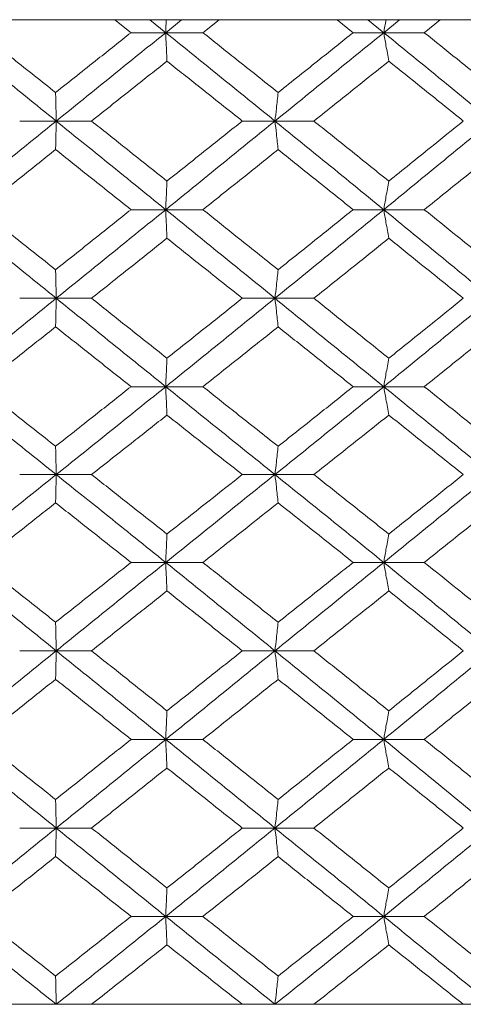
# Model space of a CAD drawing. Header units: inches. Extents: x -4.1 to 22.6, y -10.2 to 17.8.
# Tile 117 of 142: x 19.915 to 20.221, y -0.387 to 0.292. Entities that reach past the tile are written whole.
import ezdxf

# ---------------------------------------------------------------- set-up
doc = ezdxf.new("R2010")
doc.units = ezdxf.units.IN
doc.header["$MEASUREMENT"] = 0

msp = doc.modelspace()

# ---------------------------------------------------------------- linework, layer by layer
at = {"color": 7, "linetype": 'Continuous', "lineweight": 15}
for p, q in [((19.80132, 0.29188), (20.131, 0.29188)), ((19.99206, 0.28306), (19.9809, 0.29188)), ((20.01598, 0.28306), (20.005, 0.29188)), ((20.01598, 0.28306), (20.02694, 0.29188)), ((20.04161, 0.28306), (20.05275, 0.29188)), ((20.131, 0.29188), (20.13116, 0.29202)), ((21.39299, 0.29188), (20.131, 0.29188)), ((20.14534, 0.28306), (20.13425, 0.29188)), ((20.16645, 0.28306), (20.15556, 0.29188)), ((20.16645, 0.28306), (20.1773, 0.29188)), ((20.19444, 0.28306), (20.20545, 0.29188)), ((20.01598, 0.28306), (19.99206, 0.28306)), ((20.01598, 0.28306), (20.04161, 0.28306)), ((20.16645, 0.28306), (20.14534, 0.28306)), ((20.16645, 0.28306), (20.19444, 0.28306)), ((19.94043, 0.2221), (19.9152, 0.2221)), ((19.94043, 0.2221), (19.96478, 0.2221)), ((20.09138, 0.2221), (20.06884, 0.2221)), ((20.09138, 0.2221), (20.11823, 0.2221)), ((20.01598, 0.16098), (19.99206, 0.16098)), ((20.01598, 0.16098), (20.04161, 0.16098)), ((20.16645, 0.16098), (20.14534, 0.16098)), ((20.16645, 0.16098), (20.19444, 0.16098)), ((19.94043, 0.09986), (19.9152, 0.09986)), ((19.94043, 0.09986), (19.96478, 0.09986)), ((20.09138, 0.09986), (20.06884, 0.09986)), ((20.09138, 0.09986), (20.11823, 0.09986)), ((20.01598, 0.0389), (19.99206, 0.0389)), ((20.01598, 0.0389), (20.04161, 0.0389)), ((20.16645, 0.0389), (20.14534, 0.0389)), ((20.16645, 0.0389), (20.19444, 0.0389)), ((19.94043, -0.02172), (19.9152, -0.02172)), ((19.94043, -0.02172), (19.96478, -0.02172)), ((20.09138, -0.02172), (20.06884, -0.02172)), ((20.09138, -0.02172), (20.11823, -0.02172)), ((20.01598, -0.08234), (19.99206, -0.08234)), ((20.01598, -0.08234), (20.04161, -0.08234)), ((20.16645, -0.08234), (20.14534, -0.08234)), ((20.16645, -0.08234), (20.19444, -0.08234)), ((19.94043, -0.1433), (19.9152, -0.1433)), ((19.94043, -0.1433), (19.96478, -0.1433)), ((20.09138, -0.1433), (20.06884, -0.1433)), ((20.09138, -0.1433), (20.11823, -0.1433)), ((20.01598, -0.20442), (19.99206, -0.20442)), ((20.01598, -0.20442), (20.04161, -0.20442)), ((20.16645, -0.20442), (20.14534, -0.20442)), ((20.16645, -0.20442), (20.19444, -0.20442)), ((19.94043, -0.26554), (19.9152, -0.26554)), ((19.94043, -0.26554), (19.96478, -0.26554)), ((20.09138, -0.26554), (20.06884, -0.26554)), ((20.09138, -0.26554), (20.11823, -0.26554)), ((20.01598, -0.3265), (19.99206, -0.3265)), ((20.01598, -0.3265), (20.04161, -0.3265)), ((20.16645, -0.3265), (20.14534, -0.3265)), ((20.16645, -0.3265), (20.19444, -0.3265)), ((18.49816, -0.38712), (21.43416, -0.38712)), ((19.9152, -0.38712), (19.81134, -0.38712)), ((20.06884, -0.38712), (19.96478, -0.38712)), ((20.22135, -0.38712), (20.11823, -0.38712))]:
    msp.add_line(p, q, dxfattribs=at)
for points, knots in [([(20.01636, 0.29188), (20.01636, 0.29185), (20.01623, 0.28894), (20.0161, 0.28599), (20.01598, 0.28306)], [0, 0, 0, 0, 0.010766, 1, 1, 1, 1]), ([(20.16799, 0.29188), (20.16798, 0.29185), (20.16746, 0.28894), (20.16695, 0.28599), (20.16645, 0.28306)], [0, 0, 0, 0, 0.010766, 1, 1, 1, 1]), ([(19.94043, 0.2221), (19.92633, 0.2335), (19.90116, 0.25384), (19.87601, 0.27414), (19.86496, 0.28306)], [0, 0, 0, 0, 0.560458, 1, 1, 1, 1]), ([(19.93999, 0.24179), (19.93027, 0.2495), (19.91292, 0.26327), (19.89558, 0.27702), (19.88795, 0.28306)], [0, 0, 0, 0, 0.560339, 1, 1, 1, 1]), ([(19.93999, 0.24179), (19.94971, 0.2495), (19.96706, 0.26327), (19.98442, 0.27702), (19.99206, 0.28306)], [0, 0, 0, 0, 0.560339, 1, 1, 1, 1]), ([(19.94043, 0.2221), (19.95454, 0.2335), (19.97971, 0.25384), (20.0049, 0.27414), (20.01598, 0.28306)], [0, 0, 0, 0, 0.560458, 1, 1, 1, 1]), ([(20.01684, 0.26343), (20.01676, 0.26523), (20.0166, 0.26884), (20.01631, 0.27537), (20.0161, 0.28014), (20.01598, 0.28306)], [0, 0, 0, 0, 0.279168, 0.558336, 1, 1, 1, 1]), ([(20.09138, 0.2221), (20.07732, 0.2335), (20.05223, 0.25384), (20.02704, 0.27414), (20.01598, 0.28306)], [0, 0, 0, 0, 0.560458, 1, 1, 1, 1]), ([(20.09355, 0.24179), (20.08386, 0.2495), (20.06657, 0.26327), (20.04923, 0.27702), (20.04161, 0.28306)], [0, 0, 0, 0, 0.560339, 1, 1, 1, 1]), ([(20.09138, 0.2221), (20.10543, 0.2335), (20.13049, 0.25384), (20.15547, 0.27414), (20.16645, 0.28306)], [0, 0, 0, 0, 0.560458, 1, 1, 1, 1]), ([(20.09355, 0.24179), (20.10323, 0.2495), (20.12051, 0.26327), (20.13776, 0.27702), (20.14534, 0.28306)], [0, 0, 0, 0, 0.560339, 1, 1, 1, 1]), ([(20.16992, 0.26343), (20.16959, 0.26523), (20.16894, 0.26884), (20.16778, 0.27537), (20.16696, 0.28014), (20.16645, 0.28306)], [0, 0, 0, 0, 0.279168, 0.558336, 1, 1, 1, 1]), ([(20.24096, 0.2221), (20.22709, 0.2335), (20.20235, 0.25384), (20.17741, 0.27414), (20.16645, 0.28306)], [0, 0, 0, 0, 0.560458, 1, 1, 1, 1]), ([(20.24572, 0.24179), (20.23617, 0.2495), (20.21912, 0.26327), (20.20198, 0.27702), (20.19444, 0.28306)], [0, 0, 0, 0, 0.560339, 1, 1, 1, 1]), ([(19.96478, 0.2221), (19.9745, 0.22983), (19.99185, 0.24361), (20.00921, 0.25737), (20.01684, 0.26343)], [0, 0, 0, 0, 0.560274, 1, 1, 1, 1]), ([(20.06884, 0.2221), (20.05914, 0.22983), (20.04182, 0.24361), (20.02447, 0.25737), (20.01684, 0.26343)], [0, 0, 0, 0, 0.560274, 1, 1, 1, 1]), ([(20.11823, 0.2221), (20.1279, 0.22983), (20.14515, 0.24361), (20.16235, 0.25737), (20.16992, 0.26343)], [0, 0, 0, 0, 0.560274, 1, 1, 1, 1]), ([(20.22135, 0.2221), (20.21177, 0.22983), (20.19466, 0.24361), (20.17748, 0.25737), (20.16992, 0.26343)], [0, 0, 0, 0, 0.560274, 1, 1, 1, 1]), ([(19.93999, 0.24179), (19.94003, 0.23999), (19.94011, 0.23637), (19.94026, 0.22983), (19.94037, 0.22504), (19.94043, 0.2221)], [0, 0, 0, 0, 0.27887, 0.557739, 1, 1, 1, 1]), ([(20.09355, 0.24179), (20.09335, 0.23999), (20.09294, 0.23637), (20.09222, 0.22983), (20.0917, 0.22504), (20.09138, 0.2221)], [0, 0, 0, 0, 0.27887, 0.557739, 1, 1, 1, 1]), ([(19.86496, 0.16098), (19.87904, 0.1724), (19.90417, 0.19278), (19.92935, 0.21315), (19.94043, 0.2221)], [0, 0, 0, 0, 0.560155, 1, 1, 1, 1]), ([(19.93999, 0.2024), (19.94003, 0.20421), (19.94011, 0.20782), (19.94026, 0.21437), (19.94037, 0.21916), (19.94043, 0.2221)], [0, 0, 0, 0, 0.278775, 0.557551, 1, 1, 1, 1]), ([(20.01598, 0.16098), (20.00188, 0.1724), (19.9767, 0.19278), (19.95151, 0.21315), (19.94043, 0.2221)], [0, 0, 0, 0, 0.5601553, 1, 1, 1, 1]), ([(20.01684, 0.1807), (20.00712, 0.18844), (19.98977, 0.20224), (19.97241, 0.21604), (19.96478, 0.2221)], [0, 0, 0, 0, 0.560136, 1, 1, 1, 1]), ([(20.01598, 0.16098), (20.03007, 0.1724), (20.05523, 0.19278), (20.08034, 0.21315), (20.09138, 0.2221)], [0, 0, 0, 0, 0.560155, 1, 1, 1, 1]), ([(20.01684, 0.1807), (20.02655, 0.18844), (20.04389, 0.20224), (20.06122, 0.21604), (20.06884, 0.2221)], [0, 0, 0, 0, 0.560136, 1, 1, 1, 1]), ([(20.09355, 0.2024), (20.09335, 0.20421), (20.09294, 0.20782), (20.09222, 0.21437), (20.0917, 0.21916), (20.09138, 0.2221)], [0, 0, 0, 0, 0.278775, 0.557551, 1, 1, 1, 1]), ([(20.16645, 0.16098), (20.15246, 0.1724), (20.1275, 0.19278), (20.10242, 0.21315), (20.09138, 0.2221)], [0, 0, 0, 0, 0.560155, 1, 1, 1, 1]), ([(20.16992, 0.1807), (20.16028, 0.18844), (20.14309, 0.20224), (20.12582, 0.21604), (20.11823, 0.2221)], [0, 0, 0, 0, 0.560136, 1, 1, 1, 1]), ([(20.16645, 0.16098), (20.1804, 0.1724), (20.20531, 0.19278), (20.23007, 0.21315), (20.24096, 0.2221)], [0, 0, 0, 0, 0.560155, 1, 1, 1, 1]), ([(20.16992, 0.1807), (20.17954, 0.18844), (20.19671, 0.20224), (20.21382, 0.21604), (20.22135, 0.2221)], [0, 0, 0, 0, 0.560136, 1, 1, 1, 1]), ([(19.88795, 0.16098), (19.89766, 0.16871), (19.915, 0.18252), (19.93235, 0.19633), (19.93999, 0.2024)], [0, 0, 0, 0, 0.560071, 1, 1, 1, 1]), ([(19.99206, 0.16098), (19.98234, 0.16871), (19.96498, 0.18252), (19.94762, 0.19633), (19.93999, 0.2024)], [0, 0, 0, 0, 0.560071, 1, 1, 1, 1]), ([(20.04161, 0.16098), (20.05131, 0.16871), (20.06864, 0.18252), (20.08594, 0.19633), (20.09355, 0.2024)], [0, 0, 0, 0, 0.560071, 1, 1, 1, 1]), ([(20.14534, 0.16098), (20.13568, 0.16871), (20.11845, 0.18252), (20.10116, 0.19633), (20.09355, 0.2024)], [0, 0, 0, 0, 0.560071, 1, 1, 1, 1]), ([(20.19444, 0.16098), (20.20403, 0.16871), (20.22117, 0.18252), (20.23822, 0.19633), (20.24572, 0.2024)], [0, 0, 0, 0, 0.560071, 1, 1, 1, 1]), ([(20.01684, 0.1807), (20.01676, 0.1789), (20.0166, 0.17528), (20.01631, 0.16872), (20.0161, 0.16392), (20.01598, 0.16098)], [0, 0, 0, 0, 0.278676, 0.557352, 1, 1, 1, 1]), ([(20.16992, 0.1807), (20.16959, 0.1789), (20.16894, 0.17528), (20.16778, 0.16872), (20.16696, 0.16392), (20.16645, 0.16098)], [0, 0, 0, 0, 0.278676, 0.557352, 1, 1, 1, 1]), ([(19.94043, 0.09986), (19.92633, 0.11126), (19.90115, 0.13163), (19.87602, 0.15201), (19.86496, 0.16098)], [0, 0, 0, 0, 0.559853, 1, 1, 1, 1]), ([(19.93999, 0.11956), (19.93027, 0.12729), (19.91291, 0.1411), (19.89558, 0.1549), (19.88795, 0.16098)], [0, 0, 0, 0, 0.559933, 1, 1, 1, 1]), ([(19.93999, 0.11956), (19.94971, 0.12729), (19.96706, 0.1411), (19.98442, 0.1549), (19.99206, 0.16098)], [0, 0, 0, 0, 0.559933, 1, 1, 1, 1]), ([(19.94043, 0.09986), (19.95454, 0.11126), (19.97973, 0.13163), (20.0049, 0.15201), (20.01598, 0.16098)], [0, 0, 0, 0, 0.559853, 1, 1, 1, 1]), ([(20.01684, 0.14126), (20.01676, 0.14307), (20.0166, 0.14668), (20.01631, 0.15324), (20.0161, 0.15804), (20.01598, 0.16098)], [0, 0, 0, 0, 0.278676, 0.557352, 1, 1, 1, 1]), ([(20.09138, 0.09986), (20.07732, 0.11126), (20.05221, 0.13163), (20.02705, 0.15201), (20.01598, 0.16098)], [0, 0, 0, 0, 0.559853, 1, 1, 1, 1]), ([(20.09355, 0.11956), (20.08387, 0.12729), (20.06656, 0.1411), (20.04923, 0.1549), (20.04161, 0.16098)], [0, 0, 0, 0, 0.559933, 1, 1, 1, 1]), ([(20.09138, 0.09986), (20.10542, 0.11126), (20.13051, 0.13163), (20.15546, 0.15201), (20.16645, 0.16098)], [0, 0, 0, 0, 0.559853, 1, 1, 1, 1]), ([(20.09355, 0.11956), (20.10323, 0.12729), (20.12052, 0.1411), (20.13775, 0.1549), (20.14534, 0.16098)], [0, 0, 0, 0, 0.559933, 1, 1, 1, 1]), ([(20.16992, 0.14126), (20.16959, 0.14307), (20.16894, 0.14668), (20.16778, 0.15324), (20.16696, 0.15804), (20.16645, 0.16098)], [0, 0, 0, 0, 0.278676, 0.557352, 1, 1, 1, 1]), ([(20.24096, 0.09986), (20.2271, 0.11126), (20.20233, 0.13163), (20.17742, 0.15201), (20.16645, 0.16098)], [0, 0, 0, 0, 0.559853, 1, 1, 1, 1]), ([(20.24572, 0.11956), (20.23617, 0.12729), (20.21911, 0.1411), (20.20198, 0.1549), (20.19444, 0.16098)], [0, 0, 0, 0, 0.559933, 1, 1, 1, 1]), ([(19.96478, 0.09986), (19.9745, 0.10758), (19.99186, 0.12138), (20.0092, 0.13518), (20.01684, 0.14126)], [0, 0, 0, 0, 0.559868, 1, 1, 1, 1]), ([(20.06884, 0.09986), (20.05914, 0.10758), (20.04181, 0.12138), (20.02447, 0.13518), (20.01684, 0.14126)], [0, 0, 0, 0, 0.559868, 1, 1, 1, 1]), ([(20.11823, 0.09986), (20.12789, 0.10758), (20.14515, 0.12138), (20.16235, 0.13518), (20.16992, 0.14126)], [0, 0, 0, 0, 0.559868, 1, 1, 1, 1]), ([(20.22135, 0.09986), (20.21177, 0.10758), (20.19466, 0.12138), (20.17748, 0.13518), (20.16992, 0.14126)], [0, 0, 0, 0, 0.559868, 1, 1, 1, 1]), ([(19.93999, 0.11956), (19.94003, 0.11775), (19.94011, 0.11414), (19.94026, 0.10759), (19.94037, 0.1028), (19.94043, 0.09986)], [0, 0, 0, 0, 0.278775, 0.557551, 1, 1, 1, 1]), ([(20.09355, 0.11956), (20.09335, 0.11775), (20.09294, 0.11414), (20.09222, 0.10759), (20.0917, 0.1028), (20.09138, 0.09986)], [0, 0, 0, 0, 0.278775, 0.557551, 1, 1, 1, 1]), ([(19.86496, 0.0389), (19.87903, 0.05026), (19.90418, 0.07056), (19.92935, 0.0909), (19.94043, 0.09986)], [0, 0, 0, 0, 0.5595503, 1, 1, 1, 1]), ([(19.93999, 0.08017), (19.94003, 0.08198), (19.94011, 0.08559), (19.94026, 0.09213), (19.94037, 0.09692), (19.94043, 0.09986)], [0, 0, 0, 0, 0.27887, 0.557739, 1, 1, 1, 1]), ([(20.01598, 0.0389), (20.00188, 0.05026), (19.97669, 0.07056), (19.95152, 0.0909), (19.94043, 0.09986)], [0, 0, 0, 0, 0.55955, 1, 1, 1, 1]), ([(20.01684, 0.05853), (20.00712, 0.06624), (19.98977, 0.08001), (19.97242, 0.09379), (19.96478, 0.09986)], [0, 0, 0, 0, 0.55973, 1, 1, 1, 1]), ([(20.01598, 0.0389), (20.03007, 0.05026), (20.05525, 0.07056), (20.08033, 0.0909), (20.09138, 0.09986)], [0, 0, 0, 0, 0.55955, 1, 1, 1, 1]), ([(20.01684, 0.05853), (20.02655, 0.06624), (20.0439, 0.08001), (20.06121, 0.09379), (20.06884, 0.09986)], [0, 0, 0, 0, 0.55973, 1, 1, 1, 1]), ([(20.09355, 0.08017), (20.09335, 0.08198), (20.09294, 0.08559), (20.09222, 0.09213), (20.0917, 0.09692), (20.09138, 0.09986)], [0, 0, 0, 0, 0.27887, 0.557739, 1, 1, 1, 1]), ([(20.16645, 0.0389), (20.15247, 0.05026), (20.12749, 0.07056), (20.10242, 0.0909), (20.09138, 0.09986)], [0, 0, 0, 0, 0.55955, 1, 1, 1, 1]), ([(20.16992, 0.05853), (20.16029, 0.06624), (20.14308, 0.08001), (20.12583, 0.09379), (20.11823, 0.09986)], [0, 0, 0, 0, 0.55973, 1, 1, 1, 1]), ([(20.16645, 0.0389), (20.1804, 0.05026), (20.20533, 0.07056), (20.23007, 0.0909), (20.24096, 0.09986)], [0, 0, 0, 0, 0.5595503, 1, 1, 1, 1]), ([(20.16992, 0.05853), (20.17954, 0.06624), (20.19672, 0.08001), (20.21382, 0.09379), (20.22135, 0.09986)], [0, 0, 0, 0, 0.55973, 1, 1, 1, 1]), ([(19.88795, 0.0389), (19.89766, 0.0466), (19.915, 0.06034), (19.93235, 0.07411), (19.93999, 0.08017)], [0, 0, 0, 0, 0.5596645, 1, 1, 1, 1]), ([(19.99206, 0.0389), (19.98234, 0.0466), (19.96497, 0.06034), (19.94763, 0.07411), (19.93999, 0.08017)], [0, 0, 0, 0, 0.559665, 1, 1, 1, 1]), ([(20.04161, 0.0389), (20.05131, 0.0466), (20.06865, 0.06034), (20.08594, 0.07411), (20.09355, 0.08017)], [0, 0, 0, 0, 0.559665, 1, 1, 1, 1]), ([(20.14534, 0.0389), (20.13569, 0.0466), (20.11844, 0.06034), (20.10116, 0.07411), (20.09355, 0.08017)], [0, 0, 0, 0, 0.559665, 1, 1, 1, 1]), ([(20.19444, 0.0389), (20.20403, 0.0466), (20.22117, 0.06034), (20.23822, 0.07411), (20.24572, 0.08017)], [0, 0, 0, 0, 0.559665, 1, 1, 1, 1]), ([(20.01684, 0.05853), (20.01676, 0.05673), (20.0166, 0.05312), (20.01631, 0.0466), (20.0161, 0.04182), (20.01598, 0.0389)], [0, 0, 0, 0, 0.279168, 0.558336, 1, 1, 1, 1]), ([(20.16992, 0.05853), (20.16959, 0.05673), (20.16894, 0.05312), (20.16778, 0.0466), (20.16696, 0.04182), (20.16645, 0.0389)], [0, 0, 0, 0, 0.279168, 0.558336, 1, 1, 1, 1]), ([(19.94043, -0.02172), (19.92634, -0.01044), (19.90113, 0.00974), (19.87603, 0.02998), (19.86496, 0.0389)], [0, 0, 0, 0, 0.559248, 1, 1, 1, 1]), ([(19.93999, -0.00221), (19.93027, 0.00545), (19.91291, 0.01914), (19.89558, 0.03286), (19.88795, 0.0389)], [0, 0, 0, 0, 0.559527, 1, 1, 1, 1]), ([(19.93999, -0.00221), (19.9497, 0.00545), (19.96707, 0.01914), (19.98442, 0.03286), (19.99206, 0.0389)], [0, 0, 0, 0, 0.559527, 1, 1, 1, 1]), ([(19.94043, -0.02172), (19.95453, -0.01044), (19.97974, 0.00974), (20.00489, 0.02998), (20.01598, 0.0389)], [0, 0, 0, 0, 0.559248, 1, 1, 1, 1]), ([(20.01684, 0.0193), (20.01676, 0.0211), (20.0166, 0.0247), (20.01631, 0.03122), (20.0161, 0.03598), (20.01598, 0.0389)], [0, 0, 0, 0, 0.279356, 0.558712, 1, 1, 1, 1]), ([(20.09138, -0.02172), (20.07733, -0.01044), (20.0522, 0.00974), (20.02706, 0.02998), (20.01598, 0.0389)], [0, 0, 0, 0, 0.5592483, 1, 1, 1, 1]), ([(20.09355, -0.00221), (20.08387, 0.00545), (20.06656, 0.01914), (20.04924, 0.03286), (20.04161, 0.0389)], [0, 0, 0, 0, 0.559527, 1, 1, 1, 1]), ([(20.09138, -0.02172), (20.10542, -0.01044), (20.13052, 0.00974), (20.15546, 0.02998), (20.16645, 0.0389)], [0, 0, 0, 0, 0.559248, 1, 1, 1, 1]), ([(20.09355, -0.00221), (20.10323, 0.00545), (20.12053, 0.01914), (20.13775, 0.03286), (20.14534, 0.0389)], [0, 0, 0, 0, 0.5595273, 1, 1, 1, 1]), ([(20.16992, 0.0193), (20.16959, 0.0211), (20.16894, 0.0247), (20.16778, 0.03122), (20.16695, 0.03598), (20.16645, 0.0389)], [0, 0, 0, 0, 0.279356, 0.558712, 1, 1, 1, 1]), ([(20.24096, -0.02172), (20.2271, -0.01044), (20.20232, 0.00974), (20.17742, 0.02998), (20.16645, 0.0389)], [0, 0, 0, 0, 0.559248, 1, 1, 1, 1]), ([(20.24572, -0.00221), (20.23617, 0.00545), (20.21911, 0.01914), (20.20198, 0.03286), (20.19444, 0.0389)], [0, 0, 0, 0, 0.559527, 1, 1, 1, 1]), ([(19.96478, -0.02172), (19.97449, -0.01408), (19.99186, -0.00042), (20.0092, 0.01327), (20.01684, 0.0193)], [0, 0, 0, 0, 0.559462, 1, 1, 1, 1]), ([(20.06884, -0.02172), (20.05914, -0.01408), (20.04181, -0.00042), (20.02447, 0.01327), (20.01684, 0.0193)], [0, 0, 0, 0, 0.559462, 1, 1, 1, 1]), ([(20.11823, -0.02172), (20.12789, -0.01408), (20.14516, -0.00042), (20.16235, 0.01327), (20.16992, 0.0193)], [0, 0, 0, 0, 0.559462, 1, 1, 1, 1]), ([(20.22135, -0.02172), (20.21177, -0.01408), (20.19465, -0.00042), (20.17748, 0.01327), (20.16992, 0.0193)], [0, 0, 0, 0, 0.559462, 1, 1, 1, 1]), ([(19.93999, -0.00221), (19.94003, -0.00401), (19.94011, -0.0076), (19.94026, -0.01409), (19.94037, -0.01882), (19.94043, -0.02172)], [0, 0, 0, 0, 0.279852, 0.559705, 1, 1, 1, 1]), ([(20.09355, -0.00221), (20.09335, -0.00401), (20.09294, -0.0076), (20.09222, -0.01409), (20.0917, -0.01882), (20.09138, -0.02172)], [0, 0, 0, 0, 0.2798524, 0.5597049, 1, 1, 1, 1]), ([(19.86496, -0.08234), (19.87904, -0.07099), (19.90415, -0.05075), (19.92936, -0.03058), (19.94043, -0.02172)], [0, 0, 0, 0, 0.560759, 1, 1, 1, 1]), ([(19.93999, -0.04123), (19.94003, -0.03943), (19.94011, -0.03583), (19.94026, -0.02935), (19.94037, -0.02461), (19.94043, -0.02172)], [0, 0, 0, 0, 0.279852, 0.559705, 1, 1, 1, 1]), ([(20.01598, -0.08234), (20.00187, -0.07099), (19.97672, -0.05075), (19.95151, -0.03058), (19.94043, -0.02172)], [0, 0, 0, 0, 0.5607593, 1, 1, 1, 1]), ([(20.01684, -0.06274), (20.00712, -0.05507), (19.98978, -0.04138), (19.97241, -0.02772), (19.96478, -0.02172)], [0, 0, 0, 0, 0.560541, 1, 1, 1, 1]), ([(20.01598, -0.08234), (20.03007, -0.07099), (20.05521, -0.05075), (20.08035, -0.03058), (20.09138, -0.02172)], [0, 0, 0, 0, 0.560759, 1, 1, 1, 1]), ([(20.01684, -0.06274), (20.02655, -0.05507), (20.04389, -0.04138), (20.06122, -0.02772), (20.06884, -0.02172)], [0, 0, 0, 0, 0.560541, 1, 1, 1, 1]), ([(20.09355, -0.04123), (20.09335, -0.03943), (20.09294, -0.03583), (20.09222, -0.02935), (20.0917, -0.02461), (20.09138, -0.02172)], [0, 0, 0, 0, 0.2798524, 0.5597049, 1, 1, 1, 1]), ([(20.16645, -0.08234), (20.15246, -0.07099), (20.12752, -0.05075), (20.10241, -0.03058), (20.09138, -0.02172)], [0, 0, 0, 0, 0.560759, 1, 1, 1, 1]), ([(20.16992, -0.06274), (20.16028, -0.05507), (20.14309, -0.04138), (20.12582, -0.02772), (20.11823, -0.02172)], [0, 0, 0, 0, 0.560541, 1, 1, 1, 1]), ([(20.16645, -0.08234), (20.18041, -0.07099), (20.2053, -0.05075), (20.23008, -0.03058), (20.24096, -0.02172)], [0, 0, 0, 0, 0.560759, 1, 1, 1, 1]), ([(20.16992, -0.06274), (20.17954, -0.05507), (20.19671, -0.04138), (20.21382, -0.02772), (20.22135, -0.02172)], [0, 0, 0, 0, 0.5605414, 1, 1, 1, 1]), ([(19.88795, -0.08234), (19.89766, -0.07465), (19.91499, -0.06093), (19.93235, -0.04724), (19.93999, -0.04123)], [0, 0, 0, 0, 0.560476, 1, 1, 1, 1]), ([(19.99206, -0.08234), (19.98233, -0.07465), (19.96499, -0.06093), (19.94762, -0.04724), (19.93999, -0.04123)], [0, 0, 0, 0, 0.560476, 1, 1, 1, 1]), ([(20.04161, -0.08234), (20.05132, -0.07465), (20.06864, -0.06093), (20.08594, -0.04724), (20.09355, -0.04123)], [0, 0, 0, 0, 0.560476, 1, 1, 1, 1]), ([(20.14534, -0.08234), (20.13568, -0.07465), (20.11845, -0.06093), (20.10116, -0.04724), (20.09355, -0.04123)], [0, 0, 0, 0, 0.560476, 1, 1, 1, 1]), ([(20.19444, -0.08234), (20.20404, -0.07465), (20.22116, -0.06093), (20.23822, -0.04724), (20.24572, -0.04123)], [0, 0, 0, 0, 0.560476, 1, 1, 1, 1]), ([(20.01684, -0.06274), (20.01676, -0.06454), (20.0166, -0.06814), (20.01631, -0.07466), (20.0161, -0.07942), (20.01598, -0.08234)], [0, 0, 0, 0, 0.279356, 0.558712, 1, 1, 1, 1]), ([(20.16992, -0.06274), (20.16959, -0.06454), (20.16894, -0.06814), (20.16778, -0.07466), (20.16695, -0.07942), (20.16645, -0.08234)], [0, 0, 0, 0, 0.279356, 0.558712, 1, 1, 1, 1]), ([(19.94043, -0.1433), (19.92633, -0.1319), (19.90116, -0.11156), (19.87601, -0.09126), (19.86496, -0.08234)], [0, 0, 0, 0, 0.560458, 1, 1, 1, 1]), ([(19.93999, -0.12361), (19.93027, -0.1159), (19.91292, -0.10213), (19.89558, -0.08838), (19.88795, -0.08234)], [0, 0, 0, 0, 0.560339, 1, 1, 1, 1]), ([(19.93999, -0.12361), (19.94971, -0.1159), (19.96706, -0.10213), (19.98442, -0.08838), (19.99206, -0.08234)], [0, 0, 0, 0, 0.560339, 1, 1, 1, 1]), ([(19.94043, -0.1433), (19.95454, -0.1319), (19.97971, -0.11156), (20.0049, -0.09126), (20.01598, -0.08234)], [0, 0, 0, 0, 0.560458, 1, 1, 1, 1]), ([(20.01684, -0.10197), (20.01676, -0.10017), (20.0166, -0.09656), (20.01631, -0.09003), (20.0161, -0.08526), (20.01598, -0.08234)], [0, 0, 0, 0, 0.279168, 0.558336, 1, 1, 1, 1]), ([(20.09138, -0.1433), (20.07732, -0.1319), (20.05223, -0.11156), (20.02704, -0.09126), (20.01598, -0.08234)], [0, 0, 0, 0, 0.560458, 1, 1, 1, 1]), ([(20.09355, -0.12361), (20.08386, -0.1159), (20.06657, -0.10213), (20.04923, -0.08838), (20.04161, -0.08234)], [0, 0, 0, 0, 0.560339, 1, 1, 1, 1]), ([(20.09138, -0.1433), (20.10543, -0.1319), (20.13049, -0.11156), (20.15547, -0.09126), (20.16645, -0.08234)], [0, 0, 0, 0, 0.560458, 1, 1, 1, 1]), ([(20.09355, -0.12361), (20.10323, -0.1159), (20.12051, -0.10213), (20.13776, -0.08838), (20.14534, -0.08234)], [0, 0, 0, 0, 0.560339, 1, 1, 1, 1]), ([(20.16992, -0.10197), (20.16959, -0.10017), (20.16894, -0.09656), (20.16778, -0.09003), (20.16696, -0.08526), (20.16645, -0.08234)], [0, 0, 0, 0, 0.279168, 0.558336, 1, 1, 1, 1]), ([(20.24096, -0.1433), (20.22709, -0.1319), (20.20235, -0.11156), (20.17741, -0.09126), (20.16645, -0.08234)], [0, 0, 0, 0, 0.560458, 1, 1, 1, 1]), ([(20.24572, -0.12361), (20.23617, -0.1159), (20.21912, -0.10213), (20.20198, -0.08838), (20.19444, -0.08234)], [0, 0, 0, 0, 0.560339, 1, 1, 1, 1]), ([(19.96478, -0.1433), (19.9745, -0.13557), (19.99185, -0.12179), (20.00921, -0.10803), (20.01684, -0.10197)], [0, 0, 0, 0, 0.5602736, 1, 1, 1, 1]), ([(20.06884, -0.1433), (20.05914, -0.13557), (20.04182, -0.12179), (20.02447, -0.10803), (20.01684, -0.10197)], [0, 0, 0, 0, 0.560274, 1, 1, 1, 1]), ([(20.11823, -0.1433), (20.1279, -0.13557), (20.14515, -0.12179), (20.16235, -0.10803), (20.16992, -0.10197)], [0, 0, 0, 0, 0.560274, 1, 1, 1, 1]), ([(20.22135, -0.1433), (20.21177, -0.13557), (20.19466, -0.12179), (20.17748, -0.10803), (20.16992, -0.10197)], [0, 0, 0, 0, 0.560274, 1, 1, 1, 1]), ([(19.93999, -0.12361), (19.94003, -0.12541), (19.94011, -0.12903), (19.94026, -0.13557), (19.94037, -0.14036), (19.94043, -0.1433)], [0, 0, 0, 0, 0.27887, 0.557739, 1, 1, 1, 1]), ([(20.09355, -0.12361), (20.09335, -0.12541), (20.09294, -0.12903), (20.09222, -0.13557), (20.0917, -0.14036), (20.09138, -0.1433)], [0, 0, 0, 0, 0.27887, 0.557739, 1, 1, 1, 1]), ([(19.86496, -0.20442), (19.87904, -0.193), (19.90417, -0.17262), (19.92935, -0.15225), (19.94043, -0.1433)], [0, 0, 0, 0, 0.560155, 1, 1, 1, 1]), ([(19.93999, -0.163), (19.94003, -0.16119), (19.94011, -0.15758), (19.94026, -0.15103), (19.94037, -0.14624), (19.94043, -0.1433)], [0, 0, 0, 0, 0.278775, 0.557551, 1, 1, 1, 1]), ([(20.01598, -0.20442), (20.00188, -0.193), (19.9767, -0.17262), (19.95151, -0.15225), (19.94043, -0.1433)], [0, 0, 0, 0, 0.560155, 1, 1, 1, 1]), ([(20.01684, -0.1847), (20.00712, -0.17696), (19.98977, -0.16316), (19.97241, -0.14936), (19.96478, -0.1433)], [0, 0, 0, 0, 0.560136, 1, 1, 1, 1]), ([(20.01598, -0.20442), (20.03007, -0.193), (20.05523, -0.17262), (20.08034, -0.15225), (20.09138, -0.1433)], [0, 0, 0, 0, 0.560155, 1, 1, 1, 1]), ([(20.01684, -0.1847), (20.02655, -0.17696), (20.04389, -0.16316), (20.06122, -0.14936), (20.06884, -0.1433)], [0, 0, 0, 0, 0.560136, 1, 1, 1, 1]), ([(20.09355, -0.163), (20.09335, -0.16119), (20.09294, -0.15758), (20.09222, -0.15103), (20.0917, -0.14624), (20.09138, -0.1433)], [0, 0, 0, 0, 0.2787754, 0.5575509, 1, 1, 1, 1]), ([(20.16645, -0.20442), (20.15246, -0.193), (20.1275, -0.17262), (20.10242, -0.15225), (20.09138, -0.1433)], [0, 0, 0, 0, 0.560155, 1, 1, 1, 1]), ([(20.16992, -0.1847), (20.16028, -0.17696), (20.14309, -0.16316), (20.12582, -0.14936), (20.11823, -0.1433)], [0, 0, 0, 0, 0.5601361, 1, 1, 1, 1]), ([(20.16645, -0.20442), (20.1804, -0.193), (20.20531, -0.17262), (20.23007, -0.15225), (20.24096, -0.1433)], [0, 0, 0, 0, 0.560155, 1, 1, 1, 1]), ([(20.16992, -0.1847), (20.17954, -0.17696), (20.19671, -0.16316), (20.21382, -0.14936), (20.22135, -0.1433)], [0, 0, 0, 0, 0.560136, 1, 1, 1, 1]), ([(19.88795, -0.20442), (19.89766, -0.19669), (19.915, -0.18288), (19.93235, -0.16907), (19.93999, -0.163)], [0, 0, 0, 0, 0.560071, 1, 1, 1, 1]), ([(19.99206, -0.20442), (19.98234, -0.19669), (19.96498, -0.18288), (19.94762, -0.16907), (19.93999, -0.163)], [0, 0, 0, 0, 0.560071, 1, 1, 1, 1]), ([(20.04161, -0.20442), (20.05131, -0.19669), (20.06864, -0.18288), (20.08594, -0.16907), (20.09355, -0.163)], [0, 0, 0, 0, 0.5600706, 1, 1, 1, 1]), ([(20.14534, -0.20442), (20.13568, -0.19669), (20.11845, -0.18288), (20.10116, -0.16907), (20.09355, -0.163)], [0, 0, 0, 0, 0.5600706, 1, 1, 1, 1]), ([(20.19444, -0.20442), (20.20403, -0.19669), (20.22117, -0.18288), (20.23822, -0.16907), (20.24572, -0.163)], [0, 0, 0, 0, 0.560071, 1, 1, 1, 1]), ([(20.01684, -0.1847), (20.01676, -0.1865), (20.0166, -0.19012), (20.01631, -0.19668), (20.0161, -0.20148), (20.01598, -0.20442)], [0, 0, 0, 0, 0.278676, 0.557352, 1, 1, 1, 1]), ([(20.16992, -0.1847), (20.16959, -0.1865), (20.16894, -0.19012), (20.16778, -0.19668), (20.16696, -0.20148), (20.16645, -0.20442)], [0, 0, 0, 0, 0.278676, 0.557352, 1, 1, 1, 1]), ([(19.94043, -0.26554), (19.92633, -0.25414), (19.90115, -0.23377), (19.87602, -0.21339), (19.86496, -0.20442)], [0, 0, 0, 0, 0.559853, 1, 1, 1, 1]), ([(19.93999, -0.24584), (19.93027, -0.23811), (19.91291, -0.2243), (19.89558, -0.2105), (19.88795, -0.20442)], [0, 0, 0, 0, 0.559933, 1, 1, 1, 1]), ([(19.93999, -0.24584), (19.94971, -0.23811), (19.96706, -0.2243), (19.98442, -0.2105), (19.99206, -0.20442)], [0, 0, 0, 0, 0.559933, 1, 1, 1, 1]), ([(19.94043, -0.26554), (19.95454, -0.25414), (19.97973, -0.23377), (20.0049, -0.21339), (20.01598, -0.20442)], [0, 0, 0, 0, 0.559853, 1, 1, 1, 1]), ([(20.01684, -0.22414), (20.01676, -0.22233), (20.0166, -0.21872), (20.01631, -0.21216), (20.0161, -0.20736), (20.01598, -0.20442)], [0, 0, 0, 0, 0.278676, 0.557352, 1, 1, 1, 1]), ([(20.09138, -0.26554), (20.07732, -0.25414), (20.05221, -0.23377), (20.02705, -0.21339), (20.01598, -0.20442)], [0, 0, 0, 0, 0.559853, 1, 1, 1, 1]), ([(20.09355, -0.24584), (20.08387, -0.23811), (20.06656, -0.2243), (20.04923, -0.2105), (20.04161, -0.20442)], [0, 0, 0, 0, 0.559933, 1, 1, 1, 1]), ([(20.09138, -0.26554), (20.10542, -0.25414), (20.13051, -0.23377), (20.15546, -0.21339), (20.16645, -0.20442)], [0, 0, 0, 0, 0.559853, 1, 1, 1, 1]), ([(20.09355, -0.24584), (20.10323, -0.23811), (20.12052, -0.2243), (20.13775, -0.2105), (20.14534, -0.20442)], [0, 0, 0, 0, 0.559933, 1, 1, 1, 1]), ([(20.16992, -0.22414), (20.16959, -0.22233), (20.16894, -0.21872), (20.16778, -0.21216), (20.16696, -0.20736), (20.16645, -0.20442)], [0, 0, 0, 0, 0.278676, 0.557352, 1, 1, 1, 1]), ([(20.24096, -0.26554), (20.2271, -0.25414), (20.20233, -0.23377), (20.17742, -0.21339), (20.16645, -0.20442)], [0, 0, 0, 0, 0.559853, 1, 1, 1, 1]), ([(20.24572, -0.24584), (20.23617, -0.23811), (20.21911, -0.2243), (20.20198, -0.2105), (20.19444, -0.20442)], [0, 0, 0, 0, 0.559933, 1, 1, 1, 1]), ([(19.96478, -0.26554), (19.9745, -0.25782), (19.99186, -0.24402), (20.0092, -0.23022), (20.01684, -0.22414)], [0, 0, 0, 0, 0.559868, 1, 1, 1, 1]), ([(20.06884, -0.26554), (20.05914, -0.25782), (20.04181, -0.24402), (20.02447, -0.23022), (20.01684, -0.22414)], [0, 0, 0, 0, 0.559868, 1, 1, 1, 1]), ([(20.11823, -0.26554), (20.12789, -0.25782), (20.14515, -0.24402), (20.16235, -0.23022), (20.16992, -0.22414)], [0, 0, 0, 0, 0.5598675, 1, 1, 1, 1]), ([(20.22135, -0.26554), (20.21177, -0.25782), (20.19466, -0.24402), (20.17748, -0.23022), (20.16992, -0.22414)], [0, 0, 0, 0, 0.559868, 1, 1, 1, 1]), ([(19.93999, -0.24584), (19.94003, -0.24765), (19.94011, -0.25126), (19.94026, -0.25781), (19.94037, -0.2626), (19.94043, -0.26554)], [0, 0, 0, 0, 0.278775, 0.557551, 1, 1, 1, 1]), ([(20.09355, -0.24584), (20.09335, -0.24765), (20.09294, -0.25126), (20.09222, -0.25781), (20.0917, -0.2626), (20.09138, -0.26554)], [0, 0, 0, 0, 0.278775, 0.557551, 1, 1, 1, 1]), ([(19.86496, -0.3265), (19.87903, -0.31514), (19.90418, -0.29484), (19.92935, -0.2745), (19.94043, -0.26554)], [0, 0, 0, 0, 0.55955, 1, 1, 1, 1]), ([(19.93999, -0.28523), (19.94003, -0.28342), (19.94011, -0.27981), (19.94026, -0.27327), (19.94037, -0.26848), (19.94043, -0.26554)], [0, 0, 0, 0, 0.27887, 0.557739, 1, 1, 1, 1]), ([(20.01598, -0.3265), (20.00188, -0.31514), (19.97669, -0.29484), (19.95152, -0.2745), (19.94043, -0.26554)], [0, 0, 0, 0, 0.55955, 1, 1, 1, 1]), ([(20.01684, -0.30687), (20.00712, -0.29916), (19.98977, -0.28539), (19.97242, -0.27161), (19.96478, -0.26554)], [0, 0, 0, 0, 0.55973, 1, 1, 1, 1]), ([(20.01598, -0.3265), (20.03007, -0.31514), (20.05525, -0.29484), (20.08033, -0.2745), (20.09138, -0.26554)], [0, 0, 0, 0, 0.55955, 1, 1, 1, 1]), ([(20.01684, -0.30687), (20.02655, -0.29916), (20.0439, -0.28539), (20.06121, -0.27161), (20.06884, -0.26554)], [0, 0, 0, 0, 0.55973, 1, 1, 1, 1]), ([(20.09355, -0.28523), (20.09335, -0.28342), (20.09294, -0.27981), (20.09222, -0.27327), (20.0917, -0.26848), (20.09138, -0.26554)], [0, 0, 0, 0, 0.27887, 0.557739, 1, 1, 1, 1]), ([(20.16645, -0.3265), (20.15247, -0.31514), (20.12749, -0.29484), (20.10242, -0.2745), (20.09138, -0.26554)], [0, 0, 0, 0, 0.55955, 1, 1, 1, 1]), ([(20.16992, -0.30687), (20.16029, -0.29916), (20.14308, -0.28539), (20.12583, -0.27161), (20.11823, -0.26554)], [0, 0, 0, 0, 0.55973, 1, 1, 1, 1]), ([(20.16645, -0.3265), (20.1804, -0.31514), (20.20533, -0.29484), (20.23007, -0.2745), (20.24096, -0.26554)], [0, 0, 0, 0, 0.55955, 1, 1, 1, 1]), ([(20.16992, -0.30687), (20.17954, -0.29916), (20.19672, -0.28539), (20.21382, -0.27161), (20.22135, -0.26554)], [0, 0, 0, 0, 0.55973, 1, 1, 1, 1]), ([(19.88795, -0.3265), (19.89766, -0.3188), (19.915, -0.30506), (19.93235, -0.29129), (19.93999, -0.28523)], [0, 0, 0, 0, 0.559665, 1, 1, 1, 1]), ([(19.99206, -0.3265), (19.98234, -0.3188), (19.96497, -0.30506), (19.94763, -0.29129), (19.93999, -0.28523)], [0, 0, 0, 0, 0.559665, 1, 1, 1, 1]), ([(20.04161, -0.3265), (20.05131, -0.3188), (20.06865, -0.30506), (20.08594, -0.29129), (20.09355, -0.28523)], [0, 0, 0, 0, 0.559665, 1, 1, 1, 1]), ([(20.14534, -0.3265), (20.13569, -0.3188), (20.11844, -0.30506), (20.10116, -0.29129), (20.09355, -0.28523)], [0, 0, 0, 0, 0.559665, 1, 1, 1, 1]), ([(20.19444, -0.3265), (20.20403, -0.3188), (20.22117, -0.30506), (20.23822, -0.29129), (20.24572, -0.28523)], [0, 0, 0, 0, 0.5596645, 1, 1, 1, 1]), ([(20.01684, -0.30687), (20.01676, -0.30867), (20.0166, -0.31228), (20.01631, -0.3188), (20.0161, -0.32358), (20.01598, -0.3265)], [0, 0, 0, 0, 0.279168, 0.558336, 1, 1, 1, 1]), ([(20.16992, -0.30687), (20.16959, -0.30867), (20.16894, -0.31228), (20.16778, -0.3188), (20.16696, -0.32358), (20.16645, -0.3265)], [0, 0, 0, 0, 0.279168, 0.558336, 1, 1, 1, 1]), ([(19.94043, -0.38712), (19.92634, -0.37584), (19.90113, -0.35566), (19.87603, -0.33542), (19.86496, -0.3265)], [0, 0, 0, 0, 0.559248, 1, 1, 1, 1]), ([(19.93999, -0.36761), (19.93027, -0.35995), (19.91291, -0.34626), (19.89558, -0.33254), (19.88795, -0.3265)], [0, 0, 0, 0, 0.5595273, 1, 1, 1, 1]), ([(19.93999, -0.36761), (19.9497, -0.35995), (19.96707, -0.34626), (19.98442, -0.33254), (19.99206, -0.3265)], [0, 0, 0, 0, 0.559527, 1, 1, 1, 1]), ([(19.94043, -0.38712), (19.95453, -0.37584), (19.97974, -0.35566), (20.00489, -0.33542), (20.01598, -0.3265)], [0, 0, 0, 0, 0.559248, 1, 1, 1, 1]), ([(20.01684, -0.3461), (20.01676, -0.3443), (20.0166, -0.3407), (20.01631, -0.33418), (20.0161, -0.32942), (20.01598, -0.3265)], [0, 0, 0, 0, 0.279356, 0.5587121, 1, 1, 1, 1]), ([(20.09138, -0.38712), (20.07733, -0.37584), (20.0522, -0.35566), (20.02706, -0.33542), (20.01598, -0.3265)], [0, 0, 0, 0, 0.559248, 1, 1, 1, 1]), ([(20.09355, -0.36761), (20.08387, -0.35995), (20.06656, -0.34626), (20.04924, -0.33254), (20.04161, -0.3265)], [0, 0, 0, 0, 0.559527, 1, 1, 1, 1]), ([(20.09138, -0.38712), (20.10542, -0.37584), (20.13052, -0.35566), (20.15546, -0.33542), (20.16645, -0.3265)], [0, 0, 0, 0, 0.559248, 1, 1, 1, 1]), ([(20.09355, -0.36761), (20.10323, -0.35995), (20.12053, -0.34626), (20.13775, -0.33254), (20.14534, -0.3265)], [0, 0, 0, 0, 0.5595273, 1, 1, 1, 1]), ([(20.16992, -0.3461), (20.16959, -0.3443), (20.16894, -0.3407), (20.16778, -0.33418), (20.16695, -0.32942), (20.16645, -0.3265)], [0, 0, 0, 0, 0.279356, 0.558712, 1, 1, 1, 1]), ([(20.24096, -0.38712), (20.2271, -0.37584), (20.20232, -0.35566), (20.17742, -0.33542), (20.16645, -0.3265)], [0, 0, 0, 0, 0.559248, 1, 1, 1, 1]), ([(20.24572, -0.36761), (20.23617, -0.35995), (20.21911, -0.34626), (20.20198, -0.33254), (20.19444, -0.3265)], [0, 0, 0, 0, 0.559527, 1, 1, 1, 1]), ([(19.96478, -0.38712), (19.97449, -0.37948), (19.99186, -0.36582), (20.0092, -0.35213), (20.01684, -0.3461)], [0, 0, 0, 0, 0.559462, 1, 1, 1, 1]), ([(20.06884, -0.38712), (20.05914, -0.37948), (20.04181, -0.36582), (20.02447, -0.35213), (20.01684, -0.3461)], [0, 0, 0, 0, 0.559462, 1, 1, 1, 1]), ([(20.11823, -0.38712), (20.12789, -0.37948), (20.14516, -0.36582), (20.16235, -0.35213), (20.16992, -0.3461)], [0, 0, 0, 0, 0.559462, 1, 1, 1, 1]), ([(20.22135, -0.38712), (20.21177, -0.37948), (20.19465, -0.36582), (20.17748, -0.35213), (20.16992, -0.3461)], [0, 0, 0, 0, 0.559462, 1, 1, 1, 1]), ([(19.93999, -0.36761), (19.94003, -0.36941), (19.94011, -0.373), (19.94026, -0.37949), (19.94037, -0.38422), (19.94043, -0.38712)], [0, 0, 0, 0, 0.279852, 0.559705, 1, 1, 1, 1]), ([(20.09355, -0.36761), (20.09335, -0.36941), (20.09294, -0.373), (20.09222, -0.37949), (20.0917, -0.38422), (20.09138, -0.38712)], [0, 0, 0, 0, 0.2798524, 0.5597049, 1, 1, 1, 1])]:
    msp.add_open_spline(points, degree=3, knots=knots, dxfattribs=at)

doc.saveas('drawing.dxf')
